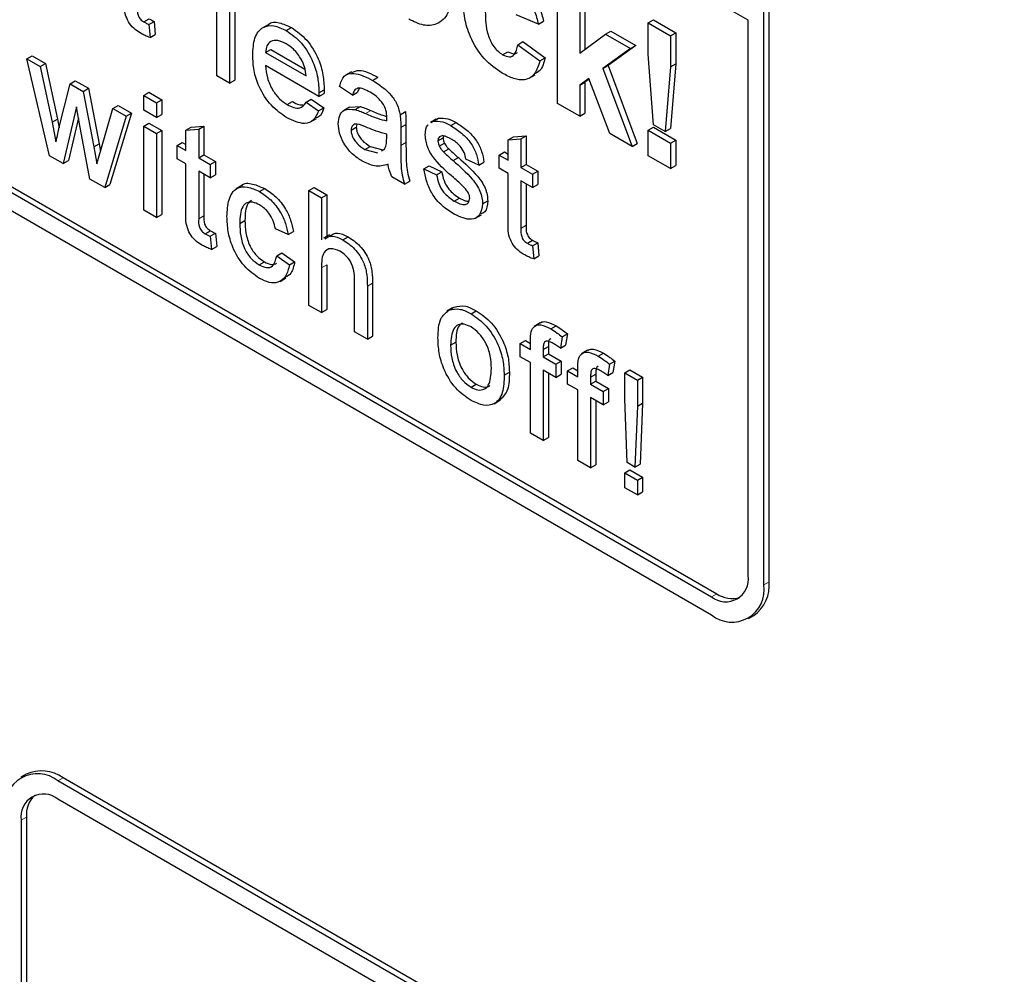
# Paper-space layout 'Blatt4' of a CAD drawing. Header units: millimetres. Extents: x 5 to 418, y 2 to 292.
# Tile 24 of 117: x 125.09 to 127.31, y 176.95 to 179.1. Entities that reach past the tile are written whole.
import ezdxf

# ---------------------------------------------------------------- set-up
doc = ezdxf.new("R2010")
doc.units = ezdxf.units.MM

psp = doc.layouts.new('Blatt4')

# ---------------------------------------------------------------- linework, layer by layer
at = {"color": 7, "linetype": 'Continuous', "lineweight": 25}
for p, q in [((126.735, 179.099), (122.2685, 181.6775)), ((120.76, 181.1601), (126.6525, 177.7584)), ((122.2685, 180.3301), (126.6525, 177.7992)), ((122.2803, 180.3369), (126.6643, 177.806)), ((126.7704, 177.8264), (126.7704, 179.7317)), ((126.7822, 177.8332), (126.7822, 179.7385)), ((125.5376, 178.9736), (125.5376, 179.2322)), ((125.5781, 179.2224), (125.5781, 178.9638)), ((125.5664, 179.2156), (125.5664, 178.957)), ((126.3056, 178.9113), (126.3056, 179.2107)), ((126.3555, 179.1819), (126.3555, 179.0242)), ((126.3673, 179.1887), (126.3673, 179.033)), ((126.2624, 179.0898), (126.2126, 179.1109)), ((125.3731, 179.0951), (125.3849, 179.1019)), ((125.3843, 179.0894), (125.3961, 179.0962)), ((125.3843, 179.0894), (125.3872, 179.06)), ((125.3961, 179.0962), (125.399, 179.0668)), ((125.6532, 179.0887), (125.6399, 179.0811)), ((126.2624, 179.0898), (126.2742, 179.0966)), ((126.5102, 179.0926), (126.522, 179.0994)), ((126.5102, 179.0222), (126.5102, 179.0926)), ((126.5102, 179.0926), (126.5601, 179.0638)), ((126.522, 179.0994), (126.5719, 179.0706)), ((126.735, 177.8469), (126.735, 179.099)), ((125.3872, 179.06), (125.399, 179.0668)), ((125.6942, 179.0755), (125.706, 179.0823)), ((126.3555, 179.0242), (126.4137, 179.0677)), ((126.4137, 179.0677), (126.4255, 179.0745)), ((126.4137, 179.0677), (126.4702, 179.0351)), ((126.4255, 179.0745), (126.482, 179.0419)), ((126.5601, 179.0638), (126.5719, 179.0706)), ((126.5601, 179.0638), (126.5601, 178.9934)), ((126.5719, 179.0706), (126.5719, 179.0002)), ((126.2159, 179.0437), (126.2277, 179.0505)), ((126.2159, 179.0437), (126.2658, 179.0072)), ((126.2277, 179.0505), (126.2775, 179.014)), ((126.482, 179.0419), (126.4194, 178.9969)), ((126.4702, 179.0351), (126.482, 179.0419)), ((125.1096, 179.0118), (125.1214, 179.0186)), ((125.1214, 179.0186), (125.1513, 179.0014)), ((125.6473, 179.0263), (125.6591, 179.0331)), ((125.6473, 179.0263), (125.7392, 178.9733)), ((125.6591, 179.0331), (125.7364, 178.9885)), ((126.1819, 179.0211), (126.1937, 179.0279)), ((126.4702, 179.0351), (126.4076, 178.9901)), ((126.5222, 178.863), (126.5102, 179.0222)), ((125.1607, 178.7934), (125.1096, 179.0118)), ((125.1096, 179.0118), (125.1395, 178.9946)), ((125.1395, 178.9946), (125.1513, 179.0014)), ((125.1513, 179.0014), (125.1786, 178.8755)), ((125.7677, 178.9269), (125.6473, 178.9965)), ((126.2658, 179.0072), (126.2775, 179.014)), ((126.4076, 178.9901), (126.4194, 178.9969)), ((126.4194, 178.9969), (126.4853, 178.8212)), ((126.5601, 178.9934), (126.5719, 179.0002)), ((126.5719, 179.0002), (126.5601, 178.8548)), ((125.1395, 178.9946), (125.1669, 178.8687)), ((125.5664, 178.957), (125.5376, 178.9736)), ((125.8411, 178.9828), (125.8278, 178.9751)), ((126.2416, 178.9681), (126.2548, 178.9757)), ((126.4076, 178.9901), (126.4735, 178.8144)), ((126.5601, 178.9934), (126.5483, 178.848)), ((125.1827, 178.8579), (125.2069, 178.9557)), ((125.2069, 178.9557), (125.2187, 178.9625)), ((125.2069, 178.9557), (125.2366, 178.9385)), ((125.2187, 178.9625), (125.2484, 178.9453)), ((125.5664, 178.957), (125.5781, 178.9638)), ((125.8885, 178.9633), (125.9003, 178.9701)), ((126.3761, 178.9674), (126.3555, 178.9525)), ((126.3555, 178.9525), (126.3673, 178.9594)), ((126.3555, 178.9525), (126.3555, 178.8825)), ((126.3766, 178.966), (126.3673, 178.9594)), ((126.3673, 178.9594), (126.3673, 178.8893)), ((126.4236, 178.8432), (126.3761, 178.9674)), ((125.2366, 178.9385), (125.2484, 178.9453)), ((125.2366, 178.9385), (125.2607, 178.8135)), ((125.2484, 178.9453), (125.2725, 178.8203)), ((125.3729, 178.9295), (125.3847, 178.9363)), ((125.3729, 178.9295), (125.4016, 178.9129)), ((125.3729, 178.8963), (125.3729, 178.9295)), ((125.3847, 178.9363), (125.4134, 178.9197)), ((125.7677, 178.9269), (125.7795, 178.9337)), ((125.7679, 178.9354), (125.7797, 178.9422)), ((125.8431, 178.9299), (125.8144, 178.9497)), ((125.8431, 178.9299), (125.8549, 178.9367)), ((125.8586, 178.9449), (125.8549, 178.9367)), ((125.3036, 178.8999), (125.3154, 178.9067)), ((125.3154, 178.9067), (125.3453, 178.8894)), ((125.4016, 178.9129), (125.4134, 178.9197)), ((125.4016, 178.9129), (125.4016, 178.8798)), ((125.4134, 178.9197), (125.4134, 178.8866)), ((125.6962, 178.9086), (125.708, 178.9154)), ((125.7389, 178.9138), (125.7506, 178.9206)), ((125.7389, 178.9138), (125.767, 178.8942)), ((125.7506, 178.9206), (125.7788, 178.901)), ((126.3555, 178.8825), (126.3056, 178.9113)), ((125.2216, 178.9036), (125.1914, 178.7756)), ((125.2283, 178.8656), (125.2216, 178.9036)), ((125.276, 178.8059), (125.3036, 178.8999)), ((125.3453, 178.8894), (125.2968, 178.7284)), ((125.3036, 178.8999), (125.3335, 178.8826)), ((125.3335, 178.8826), (125.3453, 178.8894)), ((125.4016, 178.8798), (125.3729, 178.8963)), ((125.4016, 178.8798), (125.4134, 178.8866)), ((125.767, 178.8942), (125.7788, 178.901)), ((125.8367, 178.9026), (125.8235, 178.8949)), ((125.8367, 178.9025), (125.8613, 178.904)), ((125.8496, 178.8972), (125.8613, 178.904)), ((125.9508, 178.8859), (125.9626, 178.8927)), ((126.3555, 178.8825), (126.3673, 178.8893)), ((125.1669, 178.8687), (125.1786, 178.8755)), ((125.1669, 178.8687), (125.1751, 178.8244)), ((125.1786, 178.8755), (125.1823, 178.856)), ((125.2259, 178.8789), (125.2032, 178.7824)), ((125.2517, 178.7409), (125.2283, 178.8656)), ((125.3335, 178.8826), (125.285, 178.7216)), ((125.3729, 178.8599), (125.3847, 178.8667)), ((125.3847, 178.8667), (125.4134, 178.8501)), ((125.7489, 178.8694), (125.7622, 178.8771)), ((125.964, 178.8636), (125.964, 178.8231)), ((126.0322, 178.8759), (126.019, 178.8683)), ((126.0211, 178.8681), (126.0253, 178.8711)), ((126.0253, 178.8711), (126.0371, 178.8779)), ((126.0329, 178.8749), (126.0371, 178.8779)), ((126.0653, 178.8612), (126.0771, 178.868)), ((126.5483, 178.848), (126.5222, 178.863)), ((125.3729, 178.8599), (125.4016, 178.8433)), ((125.3729, 178.6709), (125.3729, 178.8599)), ((125.4016, 178.8433), (125.4134, 178.8501)), ((125.4016, 178.8433), (125.4016, 178.6543)), ((125.4134, 178.8501), (125.4134, 178.6611)), ((125.4682, 178.8508), (125.48, 178.8576)), ((125.4682, 178.8508), (125.4969, 178.8531)), ((125.4682, 178.8048), (125.4682, 178.8508)), ((125.48, 178.8576), (125.5087, 178.8599)), ((125.4969, 178.8531), (125.5087, 178.8599)), ((125.4969, 178.8531), (125.4969, 178.7883)), ((125.5087, 178.8599), (125.5087, 178.7951)), ((125.8402, 178.8509), (125.852, 178.8577)), ((125.9205, 178.8325), (125.9206, 178.842)), ((125.9522, 178.8568), (125.9522, 178.8163)), ((126.4735, 178.8144), (126.4236, 178.8432)), ((126.5102, 178.8508), (126.522, 178.8576)), ((126.5102, 178.8508), (126.5601, 178.822)), ((126.5102, 178.7932), (126.5102, 178.8508)), ((126.522, 178.8576), (126.5719, 178.8288)), ((126.5483, 178.848), (126.5601, 178.8548)), ((125.2607, 178.8135), (125.2725, 178.8203)), ((125.2725, 178.8203), (125.2754, 178.8037)), ((125.4481, 178.8164), (125.4599, 178.8232)), ((125.4599, 178.8232), (125.4682, 178.8184)), ((126.036, 178.8267), (126.0478, 178.8335)), ((126.039, 178.8151), (126.0508, 178.8219)), ((126.0485, 178.8377), (126.0478, 178.8335)), ((126.1945, 178.8294), (126.2063, 178.8362)), ((126.1945, 178.8294), (126.2232, 178.8316)), ((126.1945, 178.7834), (126.1945, 178.8294)), ((126.2063, 178.8362), (126.235, 178.8384)), ((126.2232, 178.8316), (126.235, 178.8384)), ((126.2232, 178.8316), (126.2232, 178.7668)), ((126.235, 178.8384), (126.235, 178.7736)), ((126.4735, 178.8144), (126.4853, 178.8212)), ((126.5601, 178.822), (126.5719, 178.8288)), ((126.5601, 178.822), (126.5601, 178.7644)), ((126.5719, 178.8288), (126.5719, 178.7712)), ((125.2607, 178.8135), (125.2675, 178.775)), ((125.2675, 178.775), (125.276, 178.8059)), ((125.4481, 178.7866), (125.4481, 178.8164)), ((125.4481, 178.8164), (125.4682, 178.8048)), ((125.8716, 178.8073), (125.8834, 178.8141)), ((125.8716, 178.8073), (125.8998, 178.7996)), ((125.8834, 178.8141), (125.9116, 178.8064)), ((125.9088, 178.8046), (125.9162, 178.8087)), ((126.0485, 178.8021), (126.0603, 178.8089)), ((126.1744, 178.795), (126.1862, 178.8018)), ((126.1862, 178.8018), (126.1945, 178.797)), ((125.1914, 178.7756), (125.1607, 178.7934)), ((125.1914, 178.7756), (125.2032, 178.7824)), ((125.4682, 178.775), (125.4481, 178.7866)), ((125.4682, 178.669), (125.4682, 178.775)), ((125.4969, 178.7883), (125.5087, 178.7951)), ((125.4969, 178.7883), (125.5227, 178.7734)), ((125.5087, 178.7951), (125.5345, 178.7802)), ((125.5227, 178.7734), (125.5345, 178.7802)), ((125.5227, 178.7734), (125.5227, 178.7435)), ((125.5345, 178.7802), (125.5345, 178.7503)), ((126.0702, 178.7823), (126.082, 178.7891)), ((126.1279, 178.7721), (126.0992, 178.7853)), ((126.1279, 178.7721), (126.1397, 178.7789)), ((126.1744, 178.7651), (126.1744, 178.795)), ((126.1744, 178.795), (126.1945, 178.7834)), ((126.2232, 178.7668), (126.235, 178.7736)), ((126.235, 178.7736), (126.2608, 178.7587)), ((126.5601, 178.7644), (126.5102, 178.7932)), ((125.5227, 178.7435), (125.4969, 178.7584)), ((125.4969, 178.7584), (125.4969, 178.6512)), ((125.5087, 178.7516), (125.5087, 178.658)), ((126.0044, 178.7638), (126.0162, 178.7706)), ((126.0044, 178.7638), (126.0331, 178.7505)), ((126.0162, 178.7706), (126.0449, 178.7573)), ((126.0331, 178.7505), (126.0449, 178.7573)), ((126.1945, 178.7535), (126.1744, 178.7651)), ((126.1945, 178.6475), (126.1945, 178.7535)), ((126.2232, 178.7668), (126.249, 178.7519)), ((126.249, 178.7519), (126.2608, 178.7587)), ((126.249, 178.7519), (126.249, 178.722)), ((126.2608, 178.7587), (126.2608, 178.7288)), ((126.5601, 178.7644), (126.5719, 178.7712)), ((125.285, 178.7216), (125.2517, 178.7409)), ((125.5227, 178.7435), (125.5345, 178.7503)), ((125.9608, 178.7293), (125.9321, 178.7459)), ((125.9608, 178.7293), (125.9726, 178.7361)), ((126.249, 178.722), (126.2232, 178.737)), ((126.2232, 178.737), (126.2232, 178.6297)), ((126.235, 178.7302), (126.235, 178.6365)), ((126.249, 178.722), (126.2608, 178.7288)), ((125.285, 178.7216), (125.2968, 178.7284)), ((125.5941, 178.7261), (125.5809, 178.7185)), ((125.634, 178.7124), (125.6458, 178.7192)), ((125.7449, 178.7147), (125.7567, 178.7215)), ((125.7449, 178.4561), (125.7449, 178.7147)), ((125.7449, 178.7147), (125.7736, 178.6981)), ((125.7567, 178.7215), (125.7854, 178.7049)), ((125.7736, 178.6981), (125.7854, 178.7049)), ((125.7736, 178.6981), (125.7736, 178.6037)), ((125.7854, 178.7049), (125.7854, 178.6115)), ((126.0727, 178.6912), (126.0845, 178.698)), ((126.1365, 178.6847), (126.1483, 178.6915)), ((125.4016, 178.6543), (125.3729, 178.6709)), ((125.4016, 178.6543), (125.4134, 178.6611)), ((125.5893, 178.6406), (125.6011, 178.6474)), ((126.1207, 178.6525), (126.134, 178.6601)), ((125.5115, 178.6174), (125.5232, 178.6242)), ((125.5227, 178.6117), (125.5345, 178.6186)), ((125.5345, 178.6186), (125.5374, 178.5891)), ((125.6984, 178.6156), (125.6697, 178.6288)), ((125.6984, 178.6156), (125.7102, 178.6224)), ((125.5227, 178.6117), (125.5256, 178.5823)), ((125.7916, 178.6151), (125.7784, 178.6074)), ((125.8216, 178.6041), (125.8334, 178.6109)), ((126.2378, 178.5959), (126.2495, 178.6027)), ((126.249, 178.5903), (126.2608, 178.5971)), ((126.2608, 178.5971), (126.2637, 178.5676)), ((125.5256, 178.5823), (125.5374, 178.5891)), ((125.6726, 178.5675), (125.6844, 178.5743)), ((125.6844, 178.5743), (125.7131, 178.5544)), ((126.249, 178.5903), (126.2519, 178.5608)), ((125.6331, 178.5472), (125.6449, 178.554)), ((125.6726, 178.5675), (125.7013, 178.5476)), ((125.7013, 178.5476), (125.7131, 178.5544)), ((126.2519, 178.5608), (126.2637, 178.5676)), ((125.7736, 178.5409), (125.7736, 178.4396)), ((125.7854, 178.5477), (125.7854, 178.4464)), ((125.6801, 178.5101), (125.6934, 178.5178)), ((125.8483, 178.3965), (125.8483, 178.5139)), ((125.877, 178.499), (125.877, 178.3799)), ((125.8888, 178.5058), (125.8888, 178.3867)), ((125.7736, 178.4396), (125.7449, 178.4561)), ((125.7736, 178.4396), (125.7854, 178.4464)), ((126.069, 178.4504), (126.0558, 178.4427)), ((126.0606, 178.4454), (126.0724, 178.4522)), ((126.1107, 178.4372), (126.1225, 178.444)), ((125.877, 178.3799), (125.8483, 178.3965)), ((126.2663, 178.4164), (126.253, 178.4087)), ((126.2905, 178.4031), (126.3023, 178.4099)), ((125.877, 178.3799), (125.8888, 178.3867)), ((126.2214, 178.37), (126.2332, 178.3768)), ((126.2332, 178.3768), (126.2444, 178.3703)), ((126.2444, 178.3567), (126.2444, 178.376)), ((126.3159, 178.3851), (126.3119, 178.3592)), ((126.3159, 178.3851), (126.3277, 178.3919)), ((126.3277, 178.3919), (126.3236, 178.366)), ((126.0647, 178.3661), (126.0765, 178.3729)), ((126.2214, 178.3402), (126.2214, 178.37)), ((126.2214, 178.37), (126.2444, 178.3567)), ((126.2731, 178.3562), (126.2849, 178.363)), ((126.2731, 178.3562), (126.2731, 178.3402)), ((126.2849, 178.363), (126.2849, 178.347)), ((126.3119, 178.3592), (126.3236, 178.366)), ((126.3731, 178.3547), (126.3598, 178.3471)), ((126.2444, 178.3269), (126.2214, 178.3402)), ((126.2731, 178.3402), (126.2849, 178.347)), ((126.2731, 178.3402), (126.3018, 178.3236)), ((126.2849, 178.347), (126.3136, 178.3304)), ((126.3018, 178.3236), (126.3136, 178.3304)), ((126.3136, 178.3304), (126.3136, 178.3006)), ((126.3973, 178.3414), (126.4091, 178.3482)), ((126.4227, 178.3235), (126.4345, 178.3303)), ((126.4345, 178.3303), (126.4304, 178.3044)), ((126.2444, 178.1678), (126.2444, 178.3269)), ((126.3018, 178.2938), (126.2731, 178.3103)), ((126.2731, 178.3103), (126.2731, 178.1512)), ((126.3018, 178.3236), (126.3018, 178.2938)), ((126.3282, 178.3083), (126.34, 178.3152)), ((126.3282, 178.2785), (126.3282, 178.3083)), ((126.3282, 178.3083), (126.3512, 178.2951)), ((126.34, 178.3152), (126.3512, 178.3087)), ((126.3512, 178.2951), (126.3512, 178.3143)), ((126.4227, 178.3235), (126.4186, 178.2976)), ((126.4569, 178.3037), (126.4686, 178.3105)), ((126.4686, 178.3105), (126.4973, 178.2939)), ((126.1853, 178.299), (126.1971, 178.3058)), ((126.2849, 178.3035), (126.2849, 178.158)), ((126.3018, 178.2938), (126.3136, 178.3006)), ((126.3799, 178.2945), (126.3917, 178.3013)), ((126.3799, 178.2945), (126.3799, 178.2785)), ((126.3799, 178.2785), (126.3917, 178.2853)), ((126.3917, 178.3013), (126.3917, 178.2853)), ((126.3917, 178.2853), (126.4204, 178.2687)), ((126.4186, 178.2976), (126.4304, 178.3044)), ((126.4569, 178.2451), (126.4569, 178.3037)), ((126.4569, 178.3037), (126.4856, 178.2871)), ((126.4856, 178.2871), (126.4973, 178.2939)), ((126.4856, 178.2871), (126.4856, 178.2285)), ((126.4973, 178.2939), (126.4973, 178.2353)), ((126.1107, 178.2715), (126.1225, 178.2783)), ((126.3512, 178.2653), (126.3282, 178.2785)), ((126.3512, 178.1061), (126.3512, 178.2653)), ((126.3799, 178.2785), (126.4086, 178.2619)), ((126.4086, 178.2619), (126.4204, 178.2687)), ((126.4204, 178.2687), (126.4204, 178.2389)), ((126.1625, 178.2344), (126.1758, 178.242)), ((126.4086, 178.2321), (126.3799, 178.2487)), ((126.3799, 178.2487), (126.3799, 178.0896)), ((126.3917, 178.2419), (126.3917, 178.0964)), ((126.4086, 178.2619), (126.4086, 178.2321)), ((126.4626, 178.1015), (126.4569, 178.2451)), ((126.4086, 178.2321), (126.4204, 178.2389)), ((126.4856, 178.2285), (126.4798, 178.0915)), ((126.4856, 178.2285), (126.4973, 178.2353)), ((126.4973, 178.2353), (126.4916, 178.0983)), ((126.2731, 178.1512), (126.2444, 178.1678)), ((126.2731, 178.1512), (126.2849, 178.158)), ((126.3799, 178.0896), (126.3512, 178.1061)), ((126.3799, 178.0896), (126.3917, 178.0964)), ((126.4798, 178.0915), (126.4626, 178.1015)), ((126.4798, 178.0915), (126.4916, 178.0983)), ((126.4569, 178.0783), (126.4686, 178.0851)), ((126.4569, 178.0783), (126.4856, 178.0617)), ((126.4569, 178.0451), (126.4569, 178.0783)), ((126.4686, 178.0851), (126.4973, 178.0685)), ((126.4856, 178.0617), (126.4973, 178.0685)), ((126.4973, 178.0685), (126.4973, 178.0354)), ((126.4856, 178.0286), (126.4569, 178.0451)), ((126.4856, 178.0617), (126.4856, 178.0286)), ((126.4856, 178.0286), (126.4973, 178.0354)), ((126.7359, 177.7501), (126.7477, 177.7569)), ((125.1079, 177.3991), (125.0961, 177.3922)), ((127.3007, 176.1594), (125.1794, 177.384)), ((127.3125, 176.1662), (125.1912, 177.3908)), ((127.3007, 176.1186), (125.1794, 177.3432)), ((125.0969, 177.2955), (125.0969, 176.3429)), ((125.1087, 177.3023), (125.1087, 176.3497))]:
    psp.add_line(p, q, dxfattribs=at)
at = {"color": 7, "linetype": 'Continuous', "lineweight": 18}
for p, q in [((125.8731, 178.8884), (125.8849, 178.8952)), ((125.9522, 178.8568), (125.964, 178.8636)), ((125.9522, 178.8163), (125.964, 178.8231)), ((125.4969, 178.6512), (125.5087, 178.658)), ((126.2232, 178.6297), (126.235, 178.6365)), ((125.7736, 178.5409), (125.7854, 178.5477)), ((125.877, 178.499), (125.8888, 178.5058)), ((126.7704, 177.8264), (126.7822, 177.8332)), ((126.6525, 177.7992), (126.6643, 177.806)), ((125.1794, 177.384), (125.1912, 177.3908)), ((125.0969, 177.2955), (125.1087, 177.3023))]:
    psp.add_line(p, q, dxfattribs=at)
at = {"color": 7, "linetype": 'Continuous', "lineweight": 25}
for centre, radius, start, end in [((126.6848, 177.8387), 0.0509, 230.7967, 9.214), ((126.6986, 177.8148), 0.0728, 230.7967, 9.214), ((126.7005, 177.8242), 0.0822, 305.0133, 6.2988), ((126.6995, 177.8565), 0.0616, 235.1435, 285.9932), ((125.1334, 177.3276), 0.0728, 50.7967, 189.214), ((125.1424, 177.3227), 0.0838, 54.3824, 114.3071), ((125.1472, 177.3037), 0.0509, 50.7967, 189.214), ((125.17, 177.3076), 0.0616, 134.0045, 184.8598)]:
    psp.add_arc(centre, radius, start, end, dxfattribs=at)
for points, knots in [([(126.1813, 179.2057), (126.1916, 179.1991), (126.2121, 179.186), (126.2383, 179.1548), (126.2546, 179.1208), (126.2598, 179.1001), (126.2624, 179.0898)], [0, 0, 0, 0, 0.280457, 0.559337, 0.779383, 1, 1, 1, 1]), ([(126.193, 179.2125), (126.2033, 179.206), (126.2239, 179.1928), (126.2501, 179.1616), (126.2664, 179.1276), (126.2716, 179.1069), (126.2742, 179.0966)], [0, 0, 0, 0, 0.280457, 0.559337, 0.779383, 1, 1, 1, 1]), ([(126.0663, 179.1594), (126.0649, 179.1435), (126.062, 179.1118), (126.0365, 179.0885), (126.0041, 179.0847), (125.9814, 179.0957), (125.9701, 179.1012)], [0, 0, 0, 0, 0.279924, 0.559367, 0.779516, 1, 1, 1, 1]), ([(125.367, 179.0688), (125.3625, 179.0716), (125.3535, 179.0772), (125.3405, 179.0906), (125.3281, 179.1167), (125.3291, 179.1343), (125.3298, 179.1467)], [0, 0, 0, 0, 0.187433, 0.373821, 0.559462, 1, 1, 1, 1]), ([(125.3585, 179.1289), (125.3581, 179.1229), (125.3577, 179.1153), (125.3621, 179.1052), (125.3665, 179.0992), (125.3705, 179.0967), (125.3731, 179.0951)], [0, 0, 0, 0, 0.499596, 0.625239, 0.750354, 1, 1, 1, 1]), ([(126.1809, 178.9795), (126.1669, 178.9891), (126.1389, 179.0085), (126.1085, 179.0578), (126.0946, 179.1044), (126.0935, 179.1303), (126.0929, 179.1433)], [0, 0, 0, 0, 0.279707, 0.558485, 0.778934, 1, 1, 1, 1]), ([(126.1428, 179.1179), (126.1431, 179.1011), (126.1435, 179.08), (126.1538, 179.0523), (126.1615, 179.0392), (126.1713, 179.0281), (126.1784, 179.0234), (126.1819, 179.0211)], [0, 0, 0, 0, 0.499313, 0.62455, 0.749763, 0.874784, 1, 1, 1, 1]), ([(125.3731, 179.0951), (125.3752, 179.094), (125.379, 179.0919), (125.3827, 179.0902), (125.3843, 179.0894)], [0, 0, 0, 0, 0.559965, 1, 1, 1, 1]), ([(125.3849, 179.1019), (125.387, 179.1008), (125.3907, 179.0987), (125.3945, 179.097), (125.3961, 179.0962)], [0, 0, 0, 0, 0.559965, 1, 1, 1, 1]), ([(125.6186, 179.0197), (125.6193, 179.0333), (125.6207, 179.0605), (125.6389, 179.0845), (125.6657, 179.0892), (125.6847, 179.08), (125.6942, 179.0755)], [0, 0, 0, 0, 0.280748, 0.559775, 0.779666, 1, 1, 1, 1]), ([(125.6535, 179.0884), (125.6537, 179.0887), (125.6588, 179.0955), (125.6782, 179.0949), (125.6967, 179.0865), (125.706, 179.0823)], [0, 0, 0, 0, 0.024421, 0.511721, 1, 1, 1, 1]), ([(125.3872, 179.06), (125.3835, 179.0613), (125.3768, 179.0636), (125.37, 179.0672), (125.367, 179.0688)], [0, 0, 0, 0, 0.560078, 1, 1, 1, 1]), ([(125.6942, 179.0755), (125.7061, 179.067), (125.7298, 179.0501), (125.7551, 179.0079), (125.7665, 178.9683), (125.7674, 178.9464), (125.7679, 178.9354)], [0, 0, 0, 0, 0.279366, 0.558398, 0.778885, 1, 1, 1, 1]), ([(125.706, 179.0823), (125.7179, 179.0738), (125.7416, 179.0569), (125.7669, 179.0147), (125.7782, 178.9752), (125.7792, 178.9532), (125.7797, 178.9422)], [0, 0, 0, 0, 0.279366, 0.558398, 0.778885, 1, 1, 1, 1]), ([(125.6941, 179.0457), (125.6877, 179.0488), (125.6749, 179.0549), (125.6594, 179.0524), (125.6496, 179.0423), (125.6481, 179.0316), (125.6473, 179.0263)], [0, 0, 0, 0, 0.28019, 0.559728, 0.779642, 1, 1, 1, 1]), ([(125.7286, 179.0099), (125.7229, 179.0184), (125.7127, 179.0337), (125.6998, 179.042), (125.6941, 179.0457)], [0, 0, 0, 0, 0.558512, 1, 1, 1, 1]), ([(126.1819, 179.0211), (126.1871, 179.0187), (126.1976, 179.014), (126.2115, 179.0218), (126.2142, 179.0354), (126.2159, 179.0437)], [0, 0, 0, 0, 0.28016, 0.558978, 1, 1, 1, 1]), ([(125.6958, 178.879), (125.6836, 178.8872), (125.6595, 178.9037), (125.6325, 178.9457), (125.6201, 178.9861), (125.6191, 179.0085), (125.6186, 179.0197)], [0, 0, 0, 0, 0.279952, 0.558661, 0.778994, 1, 1, 1, 1]), ([(126.1937, 179.0279), (126.1991, 179.0252), (126.2077, 179.0209), (126.2133, 179.0248), (126.2154, 179.0263)], [0, 0, 0, 0, 0.628112, 1, 1, 1, 1]), ([(125.6473, 178.9965), (125.6482, 178.9874), (125.65, 178.9693), (125.662, 178.9419), (125.6787, 178.9204), (125.6903, 178.9125), (125.6962, 178.9086)], [0, 0, 0, 0, 0.280633, 0.559687, 0.779661, 1, 1, 1, 1]), ([(125.7392, 178.9733), (125.7384, 178.98), (125.7371, 178.992), (125.7312, 179.0045), (125.7286, 179.0099)], [0, 0, 0, 0, 0.560674, 1, 1, 1, 1]), ([(126.2658, 179.0072), (126.2626, 178.9967), (126.2563, 178.9758), (126.2339, 178.9623), (126.2069, 178.9659), (126.1896, 178.9749), (126.1809, 178.9795)], [0, 0, 0, 0, 0.280244, 0.559157, 0.779326, 1, 1, 1, 1]), ([(126.2775, 179.014), (126.2748, 179.0029), (126.2706, 178.9858), (126.2578, 178.9801), (126.2535, 178.9781)], [0, 0, 0, 0, 0.655166, 1, 1, 1, 1]), ([(125.8144, 178.9497), (125.817, 178.9585), (125.8223, 178.976), (125.8506, 178.9825), (125.8741, 178.9706), (125.8885, 178.9633)], [0, 0, 0, 0, 0.28043, 0.559303, 1, 1, 1, 1]), ([(125.842, 178.9809), (125.8472, 178.9832), (125.8633, 178.9903), (125.8854, 178.9782), (125.9003, 178.9701)], [0, 0, 0, 0, 0.323837, 1, 1, 1, 1]), ([(125.8885, 178.9633), (125.9035, 178.9537), (125.9243, 178.9404), (125.9458, 178.9082), (125.9491, 178.8934), (125.9508, 178.8859)], [0, 0, 0, 0, 0.559253, 0.779195, 1, 1, 1, 1]), ([(125.7679, 178.9354), (125.7679, 178.9338), (125.7678, 178.931), (125.7678, 178.9282), (125.7677, 178.9269)], [0, 0, 0, 0, 0.559999, 1, 1, 1, 1]), ([(125.7797, 178.9422), (125.7796, 178.9406), (125.7796, 178.9378), (125.7796, 178.935), (125.7795, 178.9337)], [0, 0, 0, 0, 0.559999, 1, 1, 1, 1]), ([(125.8834, 178.9364), (125.8785, 178.9391), (125.8687, 178.9444), (125.8552, 178.9472), (125.8469, 178.9403), (125.8443, 178.9333), (125.8431, 178.9299)], [0, 0, 0, 0, 0.280855, 0.559751, 0.7795, 1, 1, 1, 1]), ([(125.9132, 178.9092), (125.908, 178.9157), (125.8987, 178.9272), (125.8881, 178.9336), (125.8834, 178.9364)], [0, 0, 0, 0, 0.557871, 1, 1, 1, 1]), ([(125.6962, 178.9086), (125.7011, 178.906), (125.711, 178.901), (125.728, 178.8994), (125.7347, 178.9083), (125.7389, 178.9138)], [0, 0, 0, 0, 0.2812824, 0.5619063, 1, 1, 1, 1]), ([(125.708, 178.9154), (125.713, 178.9126), (125.7217, 178.9079), (125.7293, 178.9081), (125.7325, 178.9082)], [0, 0, 0, 0, 0.580827, 1, 1, 1, 1]), ([(125.9206, 178.8796), (125.9205, 178.8849), (125.9203, 178.8945), (125.9154, 178.9047), (125.9132, 178.9092)], [0, 0, 0, 0, 0.561903, 1, 1, 1, 1]), ([(125.767, 178.8942), (125.7638, 178.8867), (125.7573, 178.8716), (125.7322, 178.8619), (125.7096, 178.8725), (125.6958, 178.879)], [0, 0, 0, 0, 0.280613, 0.560833, 1, 1, 1, 1]), ([(125.7788, 178.901), (125.776, 178.8927), (125.7724, 178.8819), (125.7634, 178.8792), (125.7614, 178.8785)], [0, 0, 0, 0, 0.776004, 1, 1, 1, 1]), ([(125.8115, 178.8656), (125.8121, 178.8722), (125.8134, 178.8854), (125.826, 178.8998), (125.8406, 178.8982), (125.8496, 178.8972)], [0, 0, 0, 0, 0.280458, 0.560983, 1, 1, 1, 1]), ([(125.8496, 178.8972), (125.8539, 178.8958), (125.8617, 178.8933), (125.8697, 178.8899), (125.8731, 178.8884)], [0, 0, 0, 0, 0.559918, 1, 1, 1, 1]), ([(125.8613, 178.904), (125.8657, 178.9026), (125.8735, 178.9001), (125.8814, 178.8967), (125.8849, 178.8952)], [0, 0, 0, 0, 0.559918, 1, 1, 1, 1]), ([(125.8731, 178.8884), (125.8821, 178.8845), (125.8981, 178.8776), (125.9136, 178.8737), (125.9205, 178.8719)], [0, 0, 0, 0, 0.560185, 1, 1, 1, 1]), ([(125.8849, 178.8952), (125.8939, 178.8912), (125.9059, 178.8859), (125.9174, 178.8828), (125.9203, 178.8821)], [0, 0, 0, 0, 0.751874, 1, 1, 1, 1]), ([(125.9508, 178.8859), (125.9513, 178.8804), (125.9522, 178.8704), (125.9522, 178.8609), (125.9522, 178.8568)], [0, 0, 0, 0, 0.5598174, 1, 1, 1, 1]), ([(125.9626, 178.8927), (125.9631, 178.8872), (125.964, 178.8772), (125.964, 178.8678), (125.964, 178.8636)], [0, 0, 0, 0, 0.5598174, 1, 1, 1, 1]), ([(125.8651, 178.7812), (125.8576, 178.7861), (125.8426, 178.7957), (125.8241, 178.819), (125.813, 178.8443), (125.812, 178.8585), (125.8115, 178.8656)], [0, 0, 0, 0, 0.280815, 0.55969, 0.779696, 1, 1, 1, 1]), ([(125.8774, 178.8566), (125.8692, 178.8604), (125.859, 178.865), (125.8481, 178.8646), (125.8438, 178.8622), (125.8408, 178.8576), (125.8404, 178.8531), (125.8402, 178.8509)], [0, 0, 0, 0, 0.50028, 0.625326, 0.750269, 0.875147, 1, 1, 1, 1]), ([(125.8533, 178.8646), (125.8532, 178.8644), (125.8521, 178.8627), (125.8521, 178.86), (125.852, 178.8577)], [0, 0, 0, 0, 0.1147064, 1, 1, 1, 1]), ([(125.9205, 178.8719), (125.9205, 178.8734), (125.9205, 178.8759), (125.9206, 178.8784), (125.9206, 178.8796)], [0, 0, 0, 0, 0.560023, 1, 1, 1, 1]), ([(126.0073, 178.8399), (126.0078, 178.8492), (126.0083, 178.859), (126.0138, 178.8628), (126.0141, 178.863)], [0, 0, 0, 0, 0.941621, 1, 1, 1, 1]), ([(126.0253, 178.8711), (126.0323, 178.8714), (126.0449, 178.8719), (126.0591, 178.8645), (126.0653, 178.8612)], [0, 0, 0, 0, 0.558938, 1, 1, 1, 1]), ([(126.0371, 178.8779), (126.0441, 178.8782), (126.0567, 178.8787), (126.0709, 178.8713), (126.0771, 178.868)], [0, 0, 0, 0, 0.558938, 1, 1, 1, 1]), ([(126.0771, 178.868), (126.0852, 178.8628), (126.1012, 178.8524), (126.1227, 178.8299), (126.1359, 178.8027), (126.1384, 178.7868), (126.1397, 178.7789)], [0, 0, 0, 0, 0.280737, 0.560427, 0.77945, 1, 1, 1, 1]), ([(125.1751, 178.8244), (125.1765, 178.8306), (125.179, 178.8418), (125.1816, 178.853), (125.1827, 178.8579)], [0, 0, 0, 0, 0.559994, 1, 1, 1, 1]), ([(125.8402, 178.8509), (125.8405, 178.8476), (125.8411, 178.841), (125.8462, 178.8305), (125.8561, 178.8174), (125.8652, 178.8114), (125.8716, 178.8073)], [0, 0, 0, 0, 0.1865647, 0.3734672, 0.5606134, 1, 1, 1, 1]), ([(125.852, 178.8577), (125.8523, 178.8544), (125.8529, 178.8478), (125.858, 178.8373), (125.8679, 178.8242), (125.877, 178.8182), (125.8834, 178.8141)], [0, 0, 0, 0, 0.1865647, 0.3734672, 0.5606134, 1, 1, 1, 1]), ([(125.9206, 178.842), (125.9127, 178.844), (125.8985, 178.8476), (125.8838, 178.8539), (125.8774, 178.8566)], [0, 0, 0, 0, 0.55976, 1, 1, 1, 1]), ([(126.071, 178.7441), (126.0564, 178.7567), (126.0382, 178.7726), (126.0197, 178.7978), (126.01, 178.8168), (126.0084, 178.8307), (126.0073, 178.8399)], [0, 0, 0, 0, 0.5013208, 0.6265921, 0.7518172, 1, 1, 1, 1]), ([(126.0653, 178.8612), (126.0734, 178.856), (126.0894, 178.8456), (126.1109, 178.8231), (126.1241, 178.7959), (126.1266, 178.78), (126.1279, 178.7721)], [0, 0, 0, 0, 0.280737, 0.560427, 0.77945, 1, 1, 1, 1]), ([(125.9162, 178.8087), (125.9177, 178.8126), (125.9203, 178.8196), (125.9204, 178.8285), (125.9205, 178.8325)], [0, 0, 0, 0, 0.558995, 1, 1, 1, 1]), ([(125.964, 178.8231), (125.964, 178.8137), (125.9641, 178.798), (125.9646, 178.7761), (125.9665, 178.7566), (125.9705, 178.743), (125.9726, 178.7361)], [0, 0, 0, 0, 0.3402059, 0.5603391, 0.7801747, 1, 1, 1, 1]), ([(126.0674, 178.8302), (126.0605, 178.834), (126.0501, 178.8397), (126.0402, 178.837), (126.0365, 178.8324), (126.0362, 178.8286), (126.036, 178.8267)], [0, 0, 0, 0, 0.49977, 0.749095, 0.874592, 1, 1, 1, 1]), ([(126.036, 178.8267), (126.0362, 178.8246), (126.0365, 178.8208), (126.0382, 178.8169), (126.039, 178.8151)], [0, 0, 0, 0, 0.559236, 1, 1, 1, 1]), ([(126.0478, 178.8335), (126.048, 178.8314), (126.0483, 178.8276), (126.05, 178.8237), (126.0508, 178.8219)], [0, 0, 0, 0, 0.559236, 1, 1, 1, 1]), ([(126.0508, 178.8219), (126.0523, 178.8192), (126.0551, 178.8144), (126.0587, 178.8106), (126.0603, 178.8089)], [0, 0, 0, 0, 0.559084, 1, 1, 1, 1]), ([(126.0992, 178.7853), (126.0981, 178.7905), (126.0961, 178.8008), (126.0844, 178.819), (126.0739, 178.8259), (126.0674, 178.8302)], [0, 0, 0, 0, 0.280304, 0.560237, 1, 1, 1, 1]), ([(125.9522, 178.8163), (125.9522, 178.8068), (125.9523, 178.7912), (125.9529, 178.7693), (125.9547, 178.7498), (125.9588, 178.7361), (125.9608, 178.7293)], [0, 0, 0, 0, 0.3402059, 0.5603391, 0.7801747, 1, 1, 1, 1]), ([(126.039, 178.8151), (126.0406, 178.8124), (126.0433, 178.8076), (126.0469, 178.8038), (126.0485, 178.8021)], [0, 0, 0, 0, 0.559084, 1, 1, 1, 1]), ([(126.0485, 178.8021), (126.0525, 178.7983), (126.0597, 178.7916), (126.067, 178.7851), (126.0702, 178.7823)], [0, 0, 0, 0, 0.559965, 1, 1, 1, 1]), ([(126.0603, 178.8089), (126.0643, 178.8051), (126.0715, 178.7984), (126.0788, 178.7919), (126.082, 178.7891)], [0, 0, 0, 0, 0.559965, 1, 1, 1, 1]), ([(125.9235, 178.7741), (125.9137, 178.7713), (125.8962, 178.7663), (125.8746, 178.7767), (125.8651, 178.7812)], [0, 0, 0, 0, 0.559971, 1, 1, 1, 1]), ([(125.9321, 178.7459), (125.9298, 178.7512), (125.9257, 178.7607), (125.9242, 178.77), (125.9235, 178.7741)], [0, 0, 0, 0, 0.559697, 1, 1, 1, 1]), ([(126.0702, 178.7823), (126.0851, 178.7693), (126.1037, 178.753), (126.1233, 178.7278), (126.1311, 178.7133), (126.1358, 178.6983), (126.1363, 178.6892), (126.1365, 178.6847)], [0, 0, 0, 0, 0.500446, 0.625396, 0.750274, 0.875069, 1, 1, 1, 1]), ([(126.082, 178.7891), (126.0969, 178.7761), (126.1155, 178.7598), (126.1351, 178.7346), (126.1429, 178.7201), (126.1476, 178.7051), (126.148, 178.696), (126.1483, 178.6915)], [0, 0, 0, 0, 0.500446, 0.625396, 0.750274, 0.875069, 1, 1, 1, 1]), ([(126.0724, 178.6616), (126.0633, 178.6673), (126.0452, 178.6787), (126.022, 178.7065), (126.0091, 178.737), (126.006, 178.7549), (126.0044, 178.7638)], [0, 0, 0, 0, 0.2807392, 0.5592969, 0.7793109, 1, 1, 1, 1]), ([(126.0449, 178.7573), (126.0461, 178.7507), (126.0484, 178.7375), (126.0623, 178.713), (126.0761, 178.7037), (126.0845, 178.698)], [0, 0, 0, 0, 0.281314, 0.561069, 1, 1, 1, 1]), ([(125.5943, 178.7259), (125.5944, 178.7261), (125.599, 178.733), (125.6187, 178.731), (125.6368, 178.7231), (125.6458, 178.7192)], [0, 0, 0, 0, 0.011465, 0.505148, 1, 1, 1, 1]), ([(126.0331, 178.7505), (126.0343, 178.7439), (126.0366, 178.7307), (126.0505, 178.7062), (126.0643, 178.6969), (126.0727, 178.6912)], [0, 0, 0, 0, 0.281314, 0.561069, 1, 1, 1, 1]), ([(126.0979, 178.7188), (126.093, 178.7238), (126.0842, 178.7326), (126.075, 178.7406), (126.071, 178.7441)], [0, 0, 0, 0, 0.559788, 1, 1, 1, 1]), ([(125.5606, 178.6563), (125.5613, 178.6696), (125.5628, 178.6961), (125.579, 178.7221), (125.6061, 178.7254), (125.6247, 178.7167), (125.634, 178.7124)], [0, 0, 0, 0, 0.280838, 0.55968, 0.779579, 1, 1, 1, 1]), ([(125.634, 178.7124), (125.6425, 178.7068), (125.6595, 178.6957), (125.6804, 178.6691), (125.6935, 178.6408), (125.6968, 178.624), (125.6984, 178.6156)], [0, 0, 0, 0, 0.280267, 0.559439, 0.779535, 1, 1, 1, 1]), ([(125.6458, 178.7192), (125.6543, 178.7136), (125.6713, 178.7025), (125.6922, 178.6759), (125.7053, 178.6476), (125.7085, 178.6308), (125.7102, 178.6224)], [0, 0, 0, 0, 0.280267, 0.559439, 0.779535, 1, 1, 1, 1]), ([(126.1078, 178.6979), (126.1076, 178.6998), (126.1072, 178.7038), (126.1038, 178.7115), (126.1002, 178.716), (126.0979, 178.7188)], [0, 0, 0, 0, 0.279757, 0.5598387, 1, 1, 1, 1]), ([(125.6342, 178.6825), (125.629, 178.685), (125.6185, 178.6901), (125.6048, 178.6883), (125.5908, 178.675), (125.5899, 178.6548), (125.5893, 178.6406)], [0, 0, 0, 0, 0.187089, 0.37388, 0.56073, 1, 1, 1, 1]), ([(125.6158, 178.6925), (125.6129, 178.6903), (125.6019, 178.6819), (125.6014, 178.662), (125.6011, 178.6474)], [0, 0, 0, 0, 0.265832, 1, 1, 1, 1]), ([(126.1365, 178.6847), (126.1351, 178.6755), (126.1323, 178.6573), (126.1083, 178.6453), (126.086, 178.6554), (126.0724, 178.6616)], [0, 0, 0, 0, 0.279926, 0.5600378, 1, 1, 1, 1]), ([(126.0727, 178.6912), (126.0771, 178.6889), (126.0858, 178.6842), (126.0975, 178.6825), (126.106, 178.687), (126.1072, 178.6942), (126.1078, 178.6979)], [0, 0, 0, 0, 0.281188, 0.560952, 0.781095, 1, 1, 1, 1]), ([(126.0845, 178.698), (126.0889, 178.6955), (126.0964, 178.6912), (126.1031, 178.691), (126.1058, 178.6909)], [0, 0, 0, 0, 0.596492, 1, 1, 1, 1]), ([(126.1483, 178.6915), (126.1473, 178.6817), (126.1458, 178.6672), (126.136, 178.6634), (126.1328, 178.6622)], [0, 0, 0, 0, 0.6790336, 1, 1, 1, 1]), ([(125.5054, 178.5911), (125.5008, 178.5939), (125.4918, 178.5995), (125.4789, 178.613), (125.4665, 178.6391), (125.4675, 178.6566), (125.4682, 178.669)], [0, 0, 0, 0, 0.187433, 0.373821, 0.559462, 1, 1, 1, 1]), ([(125.6697, 178.6288), (125.6683, 178.6348), (125.6654, 178.6467), (125.6561, 178.6631), (125.6452, 178.6753), (125.6379, 178.6801), (125.6342, 178.6825)], [0, 0, 0, 0, 0.2802132, 0.5594758, 0.779649, 1, 1, 1, 1]), ([(125.4969, 178.6512), (125.4965, 178.6452), (125.4961, 178.6377), (125.5005, 178.6276), (125.5049, 178.6215), (125.5088, 178.6191), (125.5115, 178.6174)], [0, 0, 0, 0, 0.499596, 0.625239, 0.750354, 1, 1, 1, 1]), ([(125.5087, 178.658), (125.5083, 178.652), (125.5078, 178.6445), (125.5123, 178.6344), (125.5166, 178.6283), (125.5206, 178.6259), (125.5232, 178.6242)], [0, 0, 0, 0, 0.499596, 0.625239, 0.750354, 1, 1, 1, 1]), ([(125.6341, 178.5168), (125.6222, 178.5251), (125.5984, 178.5417), (125.573, 178.5839), (125.5619, 178.6234), (125.561, 178.6453), (125.5606, 178.6563)], [0, 0, 0, 0, 0.279595, 0.558341, 0.778834, 1, 1, 1, 1]), ([(125.5893, 178.6406), (125.5896, 178.6314), (125.5902, 178.6132), (125.5983, 178.5845), (125.6147, 178.56), (125.627, 178.5515), (125.6331, 178.5472)], [0, 0, 0, 0, 0.281276, 0.560536, 0.78011, 1, 1, 1, 1]), ([(125.6011, 178.6474), (125.6014, 178.6382), (125.602, 178.62), (125.6101, 178.5913), (125.6265, 178.5668), (125.6387, 178.5583), (125.6449, 178.554)], [0, 0, 0, 0, 0.281276, 0.560536, 0.78011, 1, 1, 1, 1]), ([(126.2317, 178.5696), (126.2271, 178.5724), (126.2181, 178.578), (126.2052, 178.5915), (126.1928, 178.6176), (126.1938, 178.6351), (126.1945, 178.6475)], [0, 0, 0, 0, 0.187433, 0.373821, 0.559462, 1, 1, 1, 1]), ([(125.5232, 178.6242), (125.5253, 178.6231), (125.5291, 178.621), (125.5329, 178.6193), (125.5345, 178.6186)], [0, 0, 0, 0, 0.559965, 1, 1, 1, 1]), ([(125.7926, 178.6131), (125.7979, 178.6161), (125.8091, 178.6226), (125.825, 178.615), (125.8334, 178.6109)], [0, 0, 0, 0, 0.470183, 1, 1, 1, 1]), ([(126.2232, 178.6297), (126.2228, 178.6237), (126.2224, 178.6162), (126.2268, 178.6061), (126.2312, 178.6001), (126.2351, 178.5976), (126.2378, 178.5959)], [0, 0, 0, 0, 0.499596, 0.625239, 0.750354, 1, 1, 1, 1]), ([(126.235, 178.6365), (126.2346, 178.6305), (126.2341, 178.623), (126.2386, 178.6129), (126.2429, 178.6069), (126.2469, 178.6044), (126.2495, 178.6027)], [0, 0, 0, 0, 0.499596, 0.625239, 0.750354, 1, 1, 1, 1]), ([(125.5115, 178.6174), (125.5136, 178.6163), (125.5173, 178.6142), (125.5211, 178.6125), (125.5227, 178.6117)], [0, 0, 0, 0, 0.559965, 1, 1, 1, 1]), ([(125.7809, 178.6063), (125.7861, 178.6093), (125.7973, 178.6158), (125.8132, 178.6082), (125.8216, 178.6041)], [0, 0, 0, 0, 0.470183, 1, 1, 1, 1]), ([(125.8216, 178.6041), (125.8307, 178.598), (125.8488, 178.5858), (125.87, 178.554), (125.8765, 178.5238), (125.8768, 178.5073), (125.877, 178.499)], [0, 0, 0, 0, 0.280318, 0.55834, 0.778554, 1, 1, 1, 1]), ([(125.8334, 178.6109), (125.8425, 178.6048), (125.8605, 178.5926), (125.8818, 178.5608), (125.8883, 178.5306), (125.8886, 178.5141), (125.8888, 178.5058)], [0, 0, 0, 0, 0.280318, 0.55834, 0.778554, 1, 1, 1, 1]), ([(126.2378, 178.5959), (126.2399, 178.5948), (126.2436, 178.5928), (126.2474, 178.591), (126.249, 178.5903)], [0, 0, 0, 0, 0.559965, 1, 1, 1, 1]), ([(126.2495, 178.6027), (126.2516, 178.6016), (126.2554, 178.5996), (126.2592, 178.5978), (126.2608, 178.5971)], [0, 0, 0, 0, 0.559965, 1, 1, 1, 1]), ([(125.5256, 178.5823), (125.5218, 178.5836), (125.5152, 178.5859), (125.5084, 178.5895), (125.5054, 178.5911)], [0, 0, 0, 0, 0.560078, 1, 1, 1, 1]), ([(125.8152, 178.578), (125.808, 178.5809), (125.7938, 178.5868), (125.7744, 178.5756), (125.7739, 178.5541), (125.7736, 178.5409)], [0, 0, 0, 0, 0.280205, 0.55932, 1, 1, 1, 1]), ([(125.8483, 178.5139), (125.8481, 178.5203), (125.8476, 178.5331), (125.8407, 178.5537), (125.8281, 178.5696), (125.8195, 178.5752), (125.8152, 178.578)], [0, 0, 0, 0, 0.281222, 0.559777, 0.779378, 1, 1, 1, 1]), ([(125.6331, 178.5472), (125.6387, 178.5446), (125.6499, 178.5393), (125.667, 178.544), (125.6705, 178.5586), (125.6726, 178.5675)], [0, 0, 0, 0, 0.280899, 0.560906, 1, 1, 1, 1]), ([(125.6449, 178.554), (125.6506, 178.5512), (125.6611, 178.546), (125.6689, 178.5495), (125.6724, 178.5511)], [0, 0, 0, 0, 0.548596, 1, 1, 1, 1]), ([(125.7131, 178.5544), (125.7112, 178.5448), (125.708, 178.5285), (125.6969, 178.522), (125.6924, 178.5193)], [0, 0, 0, 0, 0.5938991, 1, 1, 1, 1]), ([(126.2519, 178.5608), (126.2481, 178.5621), (126.2415, 178.5644), (126.2346, 178.568), (126.2317, 178.5696)], [0, 0, 0, 0, 0.560078, 1, 1, 1, 1]), ([(125.7013, 178.5476), (125.6992, 178.5383), (125.6949, 178.5198), (125.6774, 178.5067), (125.656, 178.506), (125.6414, 178.5132), (125.6341, 178.5168)], [0, 0, 0, 0, 0.2802022, 0.5595097, 0.7795861, 1, 1, 1, 1]), ([(126.036, 178.3826), (126.0366, 178.3984), (126.0378, 178.4267), (126.0537, 178.4397), (126.0606, 178.4454)], [0, 0, 0, 0, 0.560963, 1, 1, 1, 1]), ([(126.0606, 178.4454), (126.0691, 178.4473), (126.0843, 178.4507), (126.1026, 178.4413), (126.1107, 178.4372)], [0, 0, 0, 0, 0.559033, 1, 1, 1, 1]), ([(126.0724, 178.4522), (126.0809, 178.4541), (126.0961, 178.4575), (126.1144, 178.4481), (126.1225, 178.444)], [0, 0, 0, 0, 0.559033, 1, 1, 1, 1]), ([(126.1225, 178.444), (126.1343, 178.4357), (126.1578, 178.4192), (126.1834, 178.3779), (126.1956, 178.3386), (126.1966, 178.3168), (126.1971, 178.3058)], [0, 0, 0, 0, 0.279556, 0.5586, 0.778991, 1, 1, 1, 1]), ([(126.1107, 178.4372), (126.1225, 178.4289), (126.146, 178.4124), (126.1716, 178.3711), (126.1838, 178.3318), (126.1848, 178.31), (126.1853, 178.299)], [0, 0, 0, 0, 0.279556, 0.5586, 0.778991, 1, 1, 1, 1]), ([(126.2666, 178.416), (126.2669, 178.4163), (126.2699, 178.4198), (126.2824, 178.4197), (126.2947, 178.4136), (126.3023, 178.4099)], [0, 0, 0, 0, 0.041167, 0.414036, 1, 1, 1, 1]), ([(126.1107, 178.4074), (126.1055, 178.4099), (126.095, 178.4149), (126.0812, 178.413), (126.0667, 178.4004), (126.0655, 178.3802), (126.0647, 178.3661)], [0, 0, 0, 0, 0.187137, 0.374025, 0.561097, 1, 1, 1, 1]), ([(126.0917, 178.417), (126.0889, 178.415), (126.0778, 178.407), (126.077, 178.3875), (126.0765, 178.3729)], [0, 0, 0, 0, 0.254643, 1, 1, 1, 1]), ([(126.1566, 178.314), (126.1562, 178.3233), (126.1555, 178.3416), (126.1454, 178.3703), (126.1291, 178.3945), (126.1169, 178.4031), (126.1107, 178.4074)], [0, 0, 0, 0, 0.281064, 0.560316, 0.780174, 1, 1, 1, 1]), ([(126.2444, 178.376), (126.2444, 178.3811), (126.2445, 178.3902), (126.2465, 178.3979), (126.2474, 178.4012)], [0, 0, 0, 0, 0.5603701, 1, 1, 1, 1]), ([(126.2474, 178.4012), (126.2499, 178.4047), (126.2548, 178.4117), (126.2703, 178.4134), (126.2828, 178.407), (126.2905, 178.4031)], [0, 0, 0, 0, 0.279458, 0.559661, 1, 1, 1, 1]), ([(126.2905, 178.4031), (126.2953, 178.4001), (126.3038, 178.3947), (126.3122, 178.388), (126.3159, 178.3851)], [0, 0, 0, 0, 0.559945, 1, 1, 1, 1]), ([(126.3023, 178.4099), (126.3071, 178.4069), (126.3156, 178.4015), (126.324, 178.3948), (126.3277, 178.3919)], [0, 0, 0, 0, 0.559945, 1, 1, 1, 1]), ([(126.1107, 178.2416), (126.0987, 178.25), (126.0747, 178.2668), (126.0487, 178.3093), (126.0374, 178.3493), (126.0365, 178.3715), (126.036, 178.3826)], [0, 0, 0, 0, 0.279616, 0.558371, 0.778858, 1, 1, 1, 1]), ([(126.2958, 178.3702), (126.2922, 178.3721), (126.2851, 178.376), (126.2758, 178.3749), (126.2734, 178.3656), (126.2732, 178.3593), (126.2731, 178.3562)], [0, 0, 0, 0, 0.281469, 0.557719, 0.778516, 1, 1, 1, 1]), ([(126.2904, 178.3803), (126.2896, 178.3802), (126.2864, 178.3799), (126.2854, 178.3721), (126.285, 178.366), (126.2849, 178.363)], [0, 0, 0, 0, 0.131284, 0.564968, 1, 1, 1, 1]), ([(126.0647, 178.3661), (126.0651, 178.3568), (126.0657, 178.3382), (126.0754, 178.309), (126.0921, 178.2845), (126.1045, 178.2758), (126.1107, 178.2715)], [0, 0, 0, 0, 0.281129, 0.560384, 0.780159, 1, 1, 1, 1]), ([(126.0765, 178.3729), (126.0768, 178.3636), (126.0775, 178.345), (126.0872, 178.3158), (126.1039, 178.2913), (126.1163, 178.2826), (126.1225, 178.2783)], [0, 0, 0, 0, 0.281129, 0.560384, 0.780159, 1, 1, 1, 1]), ([(126.3119, 178.3592), (126.3089, 178.3615), (126.3035, 178.3655), (126.2982, 178.3687), (126.2958, 178.3702)], [0, 0, 0, 0, 0.559924, 1, 1, 1, 1]), ([(126.3734, 178.3543), (126.3737, 178.3547), (126.3767, 178.3581), (126.3892, 178.358), (126.4015, 178.3519), (126.4091, 178.3482)], [0, 0, 0, 0, 0.041167, 0.414036, 1, 1, 1, 1]), ([(126.3512, 178.3143), (126.3512, 178.3194), (126.3512, 178.3286), (126.3533, 178.3362), (126.3542, 178.3396)], [0, 0, 0, 0, 0.56037, 1, 1, 1, 1]), ([(126.3542, 178.3396), (126.3567, 178.3431), (126.3616, 178.35), (126.377, 178.3518), (126.3896, 178.3453), (126.3973, 178.3414)], [0, 0, 0, 0, 0.279458, 0.559661, 1, 1, 1, 1]), ([(126.3973, 178.3414), (126.4021, 178.3384), (126.4106, 178.3331), (126.419, 178.3264), (126.4227, 178.3235)], [0, 0, 0, 0, 0.559945, 1, 1, 1, 1]), ([(126.4091, 178.3482), (126.4139, 178.3452), (126.4224, 178.3399), (126.4308, 178.3332), (126.4345, 178.3303)], [0, 0, 0, 0, 0.559945, 1, 1, 1, 1]), ([(126.1107, 178.2715), (126.116, 178.2689), (126.1267, 178.2639), (126.1404, 178.2663), (126.1548, 178.2793), (126.1558, 178.2997), (126.1566, 178.314)], [0, 0, 0, 0, 0.187044, 0.373945, 0.560983, 1, 1, 1, 1]), ([(126.4026, 178.3085), (126.399, 178.3105), (126.3919, 178.3143), (126.3826, 178.3133), (126.3802, 178.304), (126.38, 178.2977), (126.3799, 178.2945)], [0, 0, 0, 0, 0.281469, 0.557719, 0.778516, 1, 1, 1, 1]), ([(126.3972, 178.3187), (126.3964, 178.3186), (126.3932, 178.3183), (126.3922, 178.3105), (126.3918, 178.3044), (126.3917, 178.3013)], [0, 0, 0, 0, 0.131284, 0.564968, 1, 1, 1, 1]), ([(126.4186, 178.2976), (126.4157, 178.2998), (126.4103, 178.3038), (126.405, 178.3071), (126.4026, 178.3085)], [0, 0, 0, 0, 0.559924, 1, 1, 1, 1]), ([(126.1853, 178.299), (126.1849, 178.2852), (126.1841, 178.2576), (126.1666, 178.2323), (126.1393, 178.2284), (126.1203, 178.2372), (126.1107, 178.2416)], [0, 0, 0, 0, 0.281033, 0.559513, 0.779602, 1, 1, 1, 1]), ([(126.1971, 178.3058), (126.1969, 178.2916), (126.1966, 178.2638), (126.1823, 178.2495), (126.1754, 178.2425)], [0, 0, 0, 0, 0.512915, 1, 1, 1, 1]), ([(126.1225, 178.2783), (126.1278, 178.2759), (126.1382, 178.271), (126.1489, 178.2715), (126.1525, 178.275), (126.153, 178.2755)], [0, 0, 0, 0, 0.465388, 0.930416, 1, 1, 1, 1])]:
    psp.add_open_spline(points, degree=3, knots=knots, dxfattribs=at)

doc.saveas('drawing.dxf')
